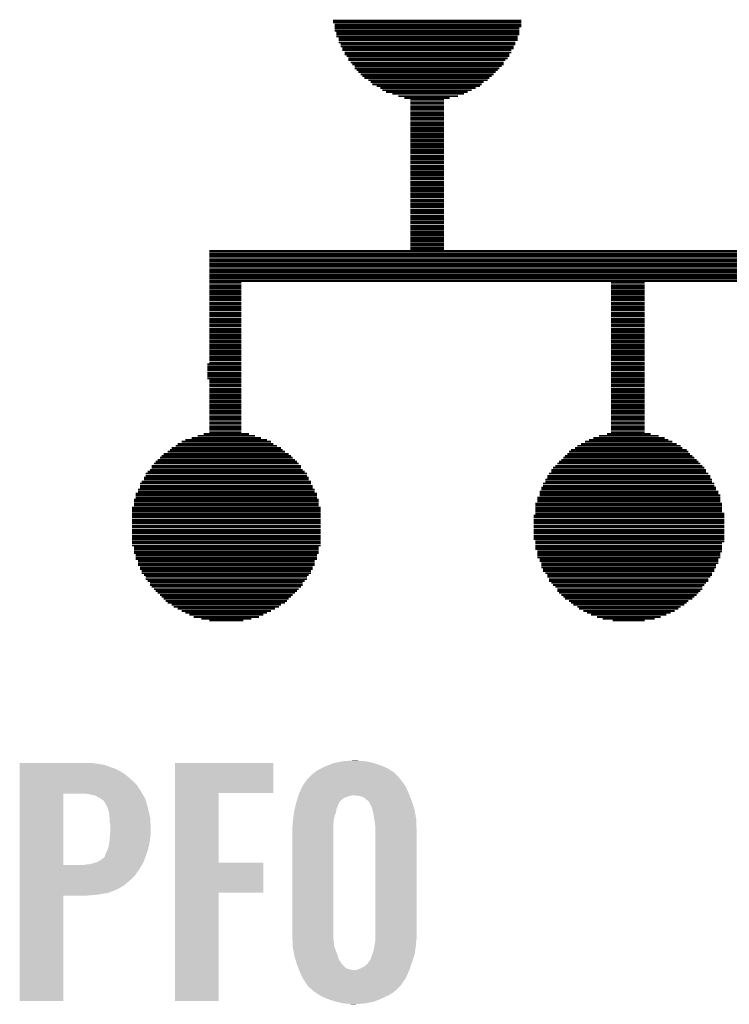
# Model space of a CAD drawing. Extents: x -4 to 126, y -8 to 66.
# Tile 42 of 256: x 10 to 14, y 29 to 35. Entities that reach past the tile are written whole.
import ezdxf

# ---------------------------------------------------------------- set-up
doc = ezdxf.new("R2010")
doc.units = 0
doc.layers.add('CLICKER_2_FOR_TMPM4L4A_V104_GTO', color=11, linetype='CONTINUOUS')

msp = doc.modelspace()

# ---------------------------------------------------------------- linework, layer by layer
at = {"layer": 'CLICKER_2_FOR_TMPM4L4A_V104_GTO', "const_width": 0.01016}
for points in [[(11.75766, 34.7345), (12.80922, 34.7345)], [(11.75766, 34.72434), (12.80922, 34.72434)], [(11.76782, 34.71164), (12.80922, 34.71164)], [(11.76782, 34.70148), (12.80922, 34.70148)], [(11.76782, 34.69132), (12.79906, 34.69132)], [(11.76782, 34.67862), (12.79906, 34.67862)], [(11.77798, 34.66846), (12.79906, 34.66846)], [(11.77798, 34.6583), (12.79906, 34.6583)], [(11.77798, 34.6456), (12.7889, 34.6456)], [(11.79068, 34.63544), (12.7889, 34.63544)], [(11.79068, 34.62528), (12.7889, 34.62528)], [(11.79068, 34.61258), (12.7762, 34.61258)], [(11.80084, 34.60242), (12.7762, 34.60242)], [(11.80084, 34.58972), (12.76604, 34.58972)], [(11.811, 34.57956), (12.76604, 34.57956)], [(11.811, 34.5694), (12.75334, 34.5694)], [(11.8237, 34.5567), (12.75334, 34.5567)], [(11.8237, 34.54654), (12.74318, 34.54654)], [(11.83386, 34.53638), (12.74318, 34.53638)], [(11.84402, 34.52368), (12.73302, 34.52368)], [(11.84402, 34.51352), (12.72032, 34.51352)], [(11.85672, 34.50082), (12.71016, 34.50082)], [(11.86688, 34.49066), (12.71016, 34.49066)], [(11.87958, 34.4805), (12.7, 34.4805)], [(11.87958, 34.4678), (12.6873, 34.4678)], [(11.88974, 34.45764), (12.67714, 34.45764)], [(11.8999, 34.44748), (12.66698, 34.44748)], [(11.9126, 34.43478), (12.65428, 34.43478)], [(11.92276, 34.42462), (12.64412, 34.42462)], [(11.93292, 34.41446), (12.63142, 34.41446)], [(11.95578, 34.40176), (12.62126, 34.40176)], [(11.96848, 34.3916), (12.5984, 34.3916)], [(11.97864, 34.3789), (12.58824, 34.3789)], [(12.0015, 34.36874), (12.57808, 34.36874)], [(12.02182, 34.35858), (12.55522, 34.35858)], [(12.03452, 34.34588), (12.53236, 34.34588)], [(12.05484, 34.33572), (12.5095, 34.33572)], [(12.0904, 34.32556), (12.48918, 34.32556)], [(12.12342, 34.31286), (12.45616, 34.31286)], [(12.15644, 34.3027), (12.41044, 34.3027)], [(12.18946, 34.29254), (12.37742, 34.29254)], [(12.18946, 34.27984), (12.37742, 34.27984)], [(12.18946, 34.26968), (12.37742, 34.26968)], [(12.18946, 34.25698), (12.37742, 34.25698)], [(12.18946, 34.24682), (12.37742, 34.24682)], [(12.18946, 34.23666), (12.37742, 34.23666)], [(12.18946, 34.22396), (12.37742, 34.22396)], [(12.18946, 34.2138), (12.37742, 34.2138)], [(12.18946, 34.20364), (12.37742, 34.20364)], [(12.18946, 34.19094), (12.37742, 34.19094)], [(12.18946, 34.18078), (12.37742, 34.18078)], [(12.18946, 34.16808), (12.37742, 34.16808)], [(12.18946, 34.15792), (12.37742, 34.15792)], [(12.18946, 34.14776), (12.37742, 34.14776)], [(12.18946, 34.13506), (12.37742, 34.13506)], [(12.18946, 34.1249), (12.37742, 34.1249)], [(12.18946, 34.11474), (12.37742, 34.11474)], [(12.18946, 34.10204), (12.37742, 34.10204)], [(12.18946, 34.09188), (12.37742, 34.09188)], [(12.18946, 34.08172), (12.37742, 34.08172)], [(12.18946, 34.06902), (12.37742, 34.06902)], [(12.18946, 34.05886), (12.37742, 34.05886)], [(12.18946, 34.04616), (12.37742, 34.04616)], [(12.18946, 34.036), (12.37742, 34.036)], [(12.18946, 34.02584), (12.37742, 34.02584)], [(12.18946, 34.01314), (12.37742, 34.01314)], [(12.18946, 34.00298), (12.37742, 34.00298)], [(12.18946, 33.99282), (12.37742, 33.99282)], [(12.18946, 33.98012), (12.37742, 33.98012)], [(12.18946, 33.96996), (12.37742, 33.96996)], [(12.18946, 33.9598), (12.37742, 33.9598)], [(12.18946, 33.9471), (12.37742, 33.9471)], [(12.18946, 33.93694), (12.37742, 33.93694)], [(12.18946, 33.92424), (12.37742, 33.92424)], [(12.18946, 33.91408), (12.37742, 33.91408)], [(12.18946, 33.90392), (12.37742, 33.90392)], [(12.18946, 33.89122), (12.37742, 33.89122)], [(12.18946, 33.88106), (12.37742, 33.88106)], [(12.18946, 33.8709), (12.37742, 33.8709)], [(12.18946, 33.8582), (12.37742, 33.8582)], [(12.18946, 33.84804), (12.37742, 33.84804)], [(12.18946, 33.83534), (12.37742, 33.83534)], [(12.18946, 33.82518), (12.37742, 33.82518)], [(12.18946, 33.81502), (12.37742, 33.81502)], [(12.18946, 33.80232), (12.37742, 33.80232)], [(12.18946, 33.79216), (12.37742, 33.79216)], [(12.18946, 33.782), (12.37742, 33.782)], [(12.18946, 33.7693), (12.37742, 33.7693)], [(12.18946, 33.75914), (12.37742, 33.75914)], [(12.18946, 33.74898), (12.37742, 33.74898)], [(12.18946, 33.73628), (12.37742, 33.73628)], [(12.18946, 33.72612), (12.37742, 33.72612)], [(12.18946, 33.71342), (12.37742, 33.71342)], [(12.18946, 33.70326), (12.37742, 33.70326)], [(12.18946, 33.6931), (12.37742, 33.6931)], [(12.18946, 33.6804), (12.37742, 33.6804)], [(12.18946, 33.67024), (12.37742, 33.67024)], [(12.18946, 33.66008), (12.37742, 33.66008)], [(12.18946, 33.64738), (12.37742, 33.64738)], [(12.18946, 33.63722), (12.37742, 33.63722)], [(12.18946, 33.62706), (12.37742, 33.62706)], [(12.18946, 33.61436), (12.37742, 33.61436)], [(12.18946, 33.6042), (12.37742, 33.6042)], [(12.18946, 33.5915), (12.37742, 33.5915)], [(12.18946, 33.58134), (12.37742, 33.58134)], [(12.18946, 33.57118), (12.37742, 33.57118)], [(12.18946, 33.55848), (12.37742, 33.55848)], [(12.18946, 33.54832), (12.37742, 33.54832)], [(12.18946, 33.53816), (12.37742, 33.53816)], [(12.18946, 33.52546), (12.37742, 33.52546)], [(12.18946, 33.5153), (12.37742, 33.5153)], [(12.18946, 33.50514), (12.37742, 33.50514)], [(12.18946, 33.49244), (12.37742, 33.49244)], [(12.18946, 33.48228), (12.37742, 33.48228)], [(12.18946, 33.46958), (12.37742, 33.46958)], [(12.18946, 33.45942), (12.37742, 33.45942)], [(11.06932, 33.44926), (15.73784, 33.44926)], [(11.06932, 33.43656), (15.73784, 33.43656)], [(11.06932, 33.4264), (15.73784, 33.4264)], [(11.06932, 33.41624), (15.73784, 33.41624)], [(11.06932, 33.40354), (15.73784, 33.40354)], [(11.06932, 33.39338), (15.73784, 33.39338)], [(11.06932, 33.38068), (15.73784, 33.38068)], [(11.06932, 33.37052), (15.73784, 33.37052)], [(11.06932, 33.36036), (15.73784, 33.36036)], [(11.06932, 33.34766), (15.73784, 33.34766)], [(11.06932, 33.3375), (15.73784, 33.3375)], [(11.06932, 33.32734), (15.73784, 33.32734)], [(11.06932, 33.31464), (15.73784, 33.31464)], [(11.06932, 33.30448), (15.73784, 33.30448)], [(11.06932, 33.29432), (15.73784, 33.29432)], [(11.06932, 33.28162), (15.73784, 33.28162)], [(11.06932, 33.27146), (11.24712, 33.27146)], [(11.06932, 33.25876), (11.24712, 33.25876)], [(11.06932, 33.2486), (11.24712, 33.2486)], [(11.06932, 33.23844), (11.24712, 33.23844)], [(13.3096, 33.27146), (13.49756, 33.27146)], [(13.3096, 33.25876), (13.49756, 33.25876)], [(13.3096, 33.2486), (13.49756, 33.2486)], [(13.3096, 33.23844), (13.49756, 33.23844)], [(11.06932, 33.22574), (11.24712, 33.22574)], [(11.06932, 33.21558), (11.24712, 33.21558)], [(11.06932, 33.20542), (11.24712, 33.20542)], [(11.06932, 33.19272), (11.24712, 33.19272)], [(11.06932, 33.18256), (11.24712, 33.18256)], [(13.3096, 33.22574), (13.49756, 33.22574)], [(13.3096, 33.21558), (13.49756, 33.21558)], [(13.3096, 33.20542), (13.49756, 33.20542)], [(13.3096, 33.19272), (13.49756, 33.19272)], [(13.3096, 33.18256), (13.49756, 33.18256)], [(11.06932, 33.1724), (11.24712, 33.1724)], [(11.06932, 33.1597), (11.24712, 33.1597)], [(11.06932, 33.14954), (11.24712, 33.14954)], [(11.06932, 33.13684), (11.24712, 33.13684)], [(11.06932, 33.12668), (11.24712, 33.12668)], [(13.3096, 33.1724), (13.49756, 33.1724)], [(13.3096, 33.1597), (13.49756, 33.1597)], [(13.3096, 33.14954), (13.49756, 33.14954)], [(13.3096, 33.13684), (13.49756, 33.13684)], [(13.3096, 33.12668), (13.49756, 33.12668)], [(11.06932, 33.11652), (11.24712, 33.11652)], [(11.06932, 33.10382), (11.24712, 33.10382)], [(11.06932, 33.09366), (11.24712, 33.09366)], [(11.06932, 33.0835), (11.24712, 33.0835)], [(11.06932, 33.0708), (11.24712, 33.0708)], [(13.3096, 33.11652), (13.49756, 33.11652)], [(13.3096, 33.10382), (13.49756, 33.10382)], [(13.3096, 33.09366), (13.49756, 33.09366)], [(13.3096, 33.0835), (13.49756, 33.0835)], [(13.3096, 33.0708), (13.49756, 33.0708)], [(11.06932, 33.06064), (11.24712, 33.06064)], [(11.06932, 33.05048), (11.24712, 33.05048)], [(11.06932, 33.03778), (11.24712, 33.03778)], [(11.06932, 33.02762), (11.24712, 33.02762)], [(11.06932, 33.01492), (11.24712, 33.01492)], [(13.3096, 33.06064), (13.49756, 33.06064)], [(13.3096, 33.05048), (13.49756, 33.05048)], [(13.3096, 33.03778), (13.49756, 33.03778)], [(13.3096, 33.02762), (13.49756, 33.02762)], [(13.3096, 33.01492), (13.49756, 33.01492)], [(11.06932, 33.00476), (11.24712, 33.00476)], [(11.06932, 32.9946), (11.24712, 32.9946)], [(11.06932, 32.9819), (11.24712, 32.9819)], [(11.06932, 32.97174), (11.24712, 32.97174)], [(11.06932, 32.96158), (11.24712, 32.96158)], [(13.3096, 33.00476), (13.49756, 33.00476)], [(13.3096, 32.9946), (13.49756, 32.9946)], [(13.3096, 32.9819), (13.49756, 32.9819)], [(13.3096, 32.97174), (13.49756, 32.97174)], [(13.3096, 32.96158), (13.49756, 32.96158)], [(11.06932, 32.94888), (11.24712, 32.94888)], [(11.06932, 32.93872), (11.24712, 32.93872)], [(11.06932, 32.92602), (11.24712, 32.92602)], [(11.06932, 32.91586), (11.24712, 32.91586)], [(11.06932, 32.9057), (11.24712, 32.9057)], [(13.3096, 32.94888), (13.49756, 32.94888)], [(13.3096, 32.93872), (13.49756, 32.93872)], [(13.3096, 32.92602), (13.49756, 32.92602)], [(13.3096, 32.91586), (13.49756, 32.91586)], [(13.3096, 32.9057), (13.49756, 32.9057)], [(11.06932, 32.893), (11.24712, 32.893)], [(11.06932, 32.88284), (11.24712, 32.88284)], [(11.06932, 32.87268), (11.24712, 32.87268)], [(11.06932, 32.85998), (11.24712, 32.85998)], [(11.06932, 32.84982), (11.24712, 32.84982)], [(13.3096, 32.893), (13.49756, 32.893)], [(13.3096, 32.88284), (13.49756, 32.88284)], [(13.3096, 32.87268), (13.49756, 32.87268)], [(13.3096, 32.85998), (13.49756, 32.85998)], [(13.3096, 32.84982), (13.49756, 32.84982)], [(11.05662, 32.8168), (11.24712, 32.8168)], [(11.05662, 32.8041), (11.24712, 32.8041)], [(11.06932, 32.83966), (11.24712, 32.83966)], [(11.06932, 32.82696), (11.24712, 32.82696)], [(13.3096, 32.83966), (13.49756, 32.83966)], [(13.3096, 32.82696), (13.49756, 32.82696)], [(13.3096, 32.8168), (13.49756, 32.8168)], [(13.3096, 32.8041), (13.49756, 32.8041)], [(11.05662, 32.79394), (11.24712, 32.79394)], [(11.05662, 32.78378), (11.24712, 32.78378)], [(11.05662, 32.77108), (11.24712, 32.77108)], [(11.05662, 32.76092), (11.24712, 32.76092)], [(11.05662, 32.75076), (11.24712, 32.75076)], [(13.3096, 32.79394), (13.49756, 32.79394)], [(13.3096, 32.78378), (13.49756, 32.78378)], [(13.3096, 32.77108), (13.49756, 32.77108)], [(13.3096, 32.76092), (13.49756, 32.76092)], [(13.3096, 32.75076), (13.49756, 32.75076)], [(11.05662, 32.73806), (11.24712, 32.73806)], [(11.06932, 32.7279), (11.24712, 32.7279)], [(11.06932, 32.71774), (11.24712, 32.71774)], [(11.06932, 32.70504), (11.24712, 32.70504)], [(11.06932, 32.69488), (11.24712, 32.69488)], [(13.3096, 32.73806), (13.49756, 32.73806)], [(13.3096, 32.7279), (13.49756, 32.7279)], [(13.3096, 32.71774), (13.49756, 32.71774)], [(13.3096, 32.70504), (13.49756, 32.70504)], [(13.3096, 32.69488), (13.49756, 32.69488)], [(11.06932, 32.68218), (11.24712, 32.68218)], [(11.06932, 32.67202), (11.24712, 32.67202)], [(11.06932, 32.66186), (11.24712, 32.66186)], [(11.06932, 32.64916), (11.24712, 32.64916)], [(11.06932, 32.639), (11.24712, 32.639)], [(13.3096, 32.68218), (13.49756, 32.68218)], [(13.3096, 32.67202), (13.49756, 32.67202)], [(13.3096, 32.66186), (13.49756, 32.66186)], [(13.3096, 32.64916), (13.49756, 32.64916)], [(13.3096, 32.639), (13.49756, 32.639)], [(11.06932, 32.62884), (11.24712, 32.62884)], [(11.06932, 32.61614), (11.24712, 32.61614)], [(11.06932, 32.60598), (11.24712, 32.60598)], [(11.06932, 32.59328), (11.24712, 32.59328)], [(11.06932, 32.58312), (11.24712, 32.58312)], [(13.3096, 32.62884), (13.49756, 32.62884)], [(13.3096, 32.61614), (13.49756, 32.61614)], [(13.3096, 32.60598), (13.49756, 32.60598)], [(13.3096, 32.59328), (13.49756, 32.59328)], [(13.3096, 32.58312), (13.49756, 32.58312)], [(11.06932, 32.57296), (11.24712, 32.57296)], [(11.06932, 32.56026), (11.24712, 32.56026)], [(11.06932, 32.5501), (11.24712, 32.5501)], [(11.06932, 32.53994), (11.24712, 32.53994)], [(11.06932, 32.52724), (11.24712, 32.52724)], [(13.3096, 32.57296), (13.49756, 32.57296)], [(13.3096, 32.56026), (13.49756, 32.56026)], [(13.3096, 32.5501), (13.49756, 32.5501)], [(13.3096, 32.53994), (13.49756, 32.53994)], [(13.3096, 32.52724), (13.49756, 32.52724)], [(11.06932, 32.51708), (11.24712, 32.51708)], [(11.06932, 32.50692), (11.24712, 32.50692)], [(11.06932, 32.49422), (11.24712, 32.49422)], [(11.06932, 32.48406), (11.24712, 32.48406)], [(11.06932, 32.47136), (11.24712, 32.47136)], [(13.3096, 32.51708), (13.49756, 32.51708)], [(13.3096, 32.50692), (13.49756, 32.50692)], [(13.3096, 32.49422), (13.49756, 32.49422)], [(13.3096, 32.48406), (13.49756, 32.48406)], [(13.3096, 32.47136), (13.49756, 32.47136)], [(11.00328, 32.41802), (11.32332, 32.41802)], [(11.0363, 32.42818), (11.2903, 32.42818)], [(11.06932, 32.4612), (11.24712, 32.4612)], [(11.06932, 32.45104), (11.24712, 32.45104)], [(11.06932, 32.43834), (11.24712, 32.43834)], [(13.24356, 32.41802), (13.5763, 32.41802)], [(13.28674, 32.42818), (13.53058, 32.42818)], [(13.3096, 32.4612), (13.49756, 32.4612)], [(13.3096, 32.45104), (13.49756, 32.45104)], [(13.3096, 32.43834), (13.49756, 32.43834)], [(10.88136, 32.36214), (11.44524, 32.36214)], [(10.89152, 32.3723), (11.42492, 32.3723)], [(10.91438, 32.385), (11.41222, 32.385)], [(10.9347, 32.39516), (11.38936, 32.39516)], [(10.97026, 32.40532), (11.35634, 32.40532)], [(13.12164, 32.36214), (13.69822, 32.36214)], [(13.14196, 32.3723), (13.67536, 32.3723)], [(13.16482, 32.385), (13.6525, 32.385)], [(13.18768, 32.39516), (13.62964, 32.39516)], [(13.21054, 32.40532), (13.60932, 32.40532)], [(10.80262, 32.30626), (11.52398, 32.30626)], [(10.81278, 32.31642), (11.51128, 32.31642)], [(10.83564, 32.32912), (11.49096, 32.32912)], [(10.84834, 32.33928), (11.47826, 32.33928)], [(10.8585, 32.34944), (11.4681, 32.34944)], [(13.05306, 32.30626), (13.76426, 32.30626)], [(13.06576, 32.31642), (13.75156, 32.31642)], [(13.07592, 32.32912), (13.7414, 32.32912)], [(13.08608, 32.33928), (13.73124, 32.33928)], [(13.10894, 32.34944), (13.70838, 32.34944)], [(10.74674, 32.25038), (11.57986, 32.25038)], [(10.75944, 32.26308), (11.56716, 32.26308)], [(10.7696, 32.27324), (11.557, 32.27324)], [(10.77976, 32.2834), (11.54684, 32.2834)], [(10.79246, 32.2961), (11.53414, 32.2961)], [(12.99972, 32.25038), (13.82014, 32.25038)], [(13.00988, 32.26308), (13.80744, 32.26308)], [(13.02004, 32.27324), (13.79728, 32.27324)], [(13.03274, 32.2834), (13.78712, 32.2834)], [(13.0429, 32.2961), (13.77442, 32.2961)], [(10.71372, 32.2072), (11.61288, 32.2072)], [(10.71372, 32.1945), (11.61288, 32.1945)], [(10.72388, 32.21736), (11.60018, 32.21736)], [(10.73658, 32.22752), (11.59002, 32.22752)], [(10.74674, 32.24022), (11.57986, 32.24022)], [(12.954, 32.1945), (13.86332, 32.1945)], [(12.96416, 32.2072), (13.85316, 32.2072)], [(12.97686, 32.22752), (13.84046, 32.22752)], [(12.97686, 32.21736), (13.84046, 32.21736)], [(12.98702, 32.24022), (13.8303, 32.24022)], [(10.6807, 32.15132), (11.63574, 32.15132)], [(10.6807, 32.13862), (11.6459, 32.13862)], [(10.69086, 32.16148), (11.63574, 32.16148)], [(10.70356, 32.18434), (11.62304, 32.18434)], [(10.70356, 32.17418), (11.62304, 32.17418)], [(12.93114, 32.15132), (13.88618, 32.15132)], [(12.93114, 32.13862), (13.88618, 32.13862)], [(12.94384, 32.17418), (13.87348, 32.17418)], [(12.94384, 32.16148), (13.87348, 32.16148)], [(12.954, 32.18434), (13.86332, 32.18434)], [(10.65784, 32.09544), (11.66876, 32.09544)], [(10.65784, 32.08528), (11.66876, 32.08528)], [(10.67054, 32.1183), (11.65606, 32.1183)], [(10.67054, 32.1056), (11.65606, 32.1056)], [(10.6807, 32.12846), (11.6459, 32.12846)], [(12.91082, 32.1056), (13.90904, 32.1056)], [(12.91082, 32.09544), (13.90904, 32.09544)], [(12.91082, 32.08528), (13.9192, 32.08528)], [(12.92098, 32.12846), (13.89634, 32.12846)], [(12.92098, 32.1183), (13.89634, 32.1183)], [(10.64768, 32.06242), (11.67892, 32.06242)], [(10.64768, 32.05226), (11.67892, 32.05226)], [(10.64768, 32.03956), (11.67892, 32.03956)], [(10.64768, 32.0294), (11.67892, 32.0294)], [(10.65784, 32.07258), (11.66876, 32.07258)], [(12.88796, 32.03956), (13.92936, 32.03956)], [(12.88796, 32.0294), (13.92936, 32.0294)], [(12.89812, 32.07258), (13.9192, 32.07258)], [(12.89812, 32.06242), (13.9192, 32.06242)], [(12.89812, 32.05226), (13.9192, 32.05226)], [(10.63752, 32.0167), (11.68908, 32.0167)], [(10.63752, 32.00654), (11.68908, 32.00654)], [(10.63752, 31.99638), (11.68908, 31.99638)], [(10.63752, 31.98368), (11.68908, 31.98368)], [(10.63752, 31.97352), (11.68908, 31.97352)], [(12.8778, 31.97352), (13.94206, 31.97352)], [(12.88796, 32.0167), (13.92936, 32.0167)], [(12.88796, 32.00654), (13.92936, 32.00654)], [(12.88796, 31.99638), (13.92936, 31.99638)], [(12.88796, 31.98368), (13.94206, 31.98368)], [(10.63752, 31.96336), (11.68908, 31.96336)], [(10.63752, 31.95066), (11.68908, 31.95066)], [(10.63752, 31.9405), (11.68908, 31.9405)], [(10.63752, 31.93034), (11.68908, 31.93034)], [(10.63752, 31.91764), (11.68908, 31.91764)], [(12.8778, 31.96336), (13.94206, 31.96336)], [(12.8778, 31.95066), (13.94206, 31.95066)], [(12.8778, 31.9405), (13.94206, 31.9405)], [(12.8778, 31.93034), (13.94206, 31.93034)], [(12.8778, 31.91764), (13.94206, 31.91764)], [(10.63752, 31.90748), (11.68908, 31.90748)], [(10.63752, 31.89478), (11.68908, 31.89478)], [(10.63752, 31.88462), (11.68908, 31.88462)], [(10.63752, 31.87446), (11.68908, 31.87446)], [(10.63752, 31.86176), (11.68908, 31.86176)], [(12.8778, 31.90748), (13.94206, 31.90748)], [(12.8778, 31.89478), (13.94206, 31.89478)], [(12.8778, 31.88462), (13.94206, 31.88462)], [(12.8778, 31.87446), (13.94206, 31.87446)], [(12.8778, 31.86176), (13.94206, 31.86176)], [(10.63752, 31.8516), (11.68908, 31.8516)], [(10.63752, 31.84144), (11.68908, 31.84144)], [(10.63752, 31.82874), (11.68908, 31.82874)], [(10.63752, 31.81858), (11.68908, 31.81858)], [(10.63752, 31.80588), (11.68908, 31.80588)], [(12.8778, 31.8516), (13.94206, 31.8516)], [(12.8778, 31.84144), (13.94206, 31.84144)], [(12.88796, 31.82874), (13.94206, 31.82874)], [(12.88796, 31.81858), (13.92936, 31.81858)], [(12.88796, 31.80588), (13.92936, 31.80588)], [(10.64768, 31.79572), (11.67892, 31.79572)], [(10.64768, 31.78556), (11.67892, 31.78556)], [(10.64768, 31.77286), (11.67892, 31.77286)], [(10.64768, 31.7627), (11.67892, 31.7627)], [(10.65784, 31.75254), (11.66876, 31.75254)], [(12.88796, 31.79572), (13.92936, 31.79572)], [(12.88796, 31.78556), (13.92936, 31.78556)], [(12.89812, 31.77286), (13.92936, 31.77286)], [(12.89812, 31.7627), (13.9192, 31.7627)], [(12.89812, 31.75254), (13.9192, 31.75254)], [(10.65784, 31.73984), (11.66876, 31.73984)], [(10.65784, 31.72968), (11.66876, 31.72968)], [(10.67054, 31.71952), (11.65606, 31.71952)], [(10.67054, 31.70682), (11.65606, 31.70682)], [(10.67054, 31.69666), (11.65606, 31.69666)], [(12.89812, 31.73984), (13.9192, 31.73984)], [(12.91082, 31.72968), (13.90904, 31.72968)], [(12.91082, 31.71952), (13.90904, 31.71952)], [(12.92098, 31.70682), (13.90904, 31.70682)], [(12.92098, 31.69666), (13.89634, 31.69666)], [(10.6807, 31.68396), (11.6459, 31.68396)], [(10.6807, 31.6738), (11.6459, 31.6738)], [(10.69086, 31.66364), (11.63574, 31.66364)], [(10.69086, 31.65094), (11.63574, 31.65094)], [(10.70356, 31.64078), (11.62304, 31.64078)], [(12.92098, 31.68396), (13.89634, 31.68396)], [(12.93114, 31.6738), (13.88618, 31.6738)], [(12.93114, 31.66364), (13.88618, 31.66364)], [(12.94384, 31.65094), (13.87348, 31.65094)], [(12.954, 31.64078), (13.87348, 31.64078)], [(10.71372, 31.63062), (11.61288, 31.63062)], [(10.71372, 31.61792), (11.61288, 31.61792)], [(10.72388, 31.60776), (11.60018, 31.60776)], [(10.73658, 31.5976), (11.59002, 31.5976)], [(12.954, 31.63062), (13.86332, 31.63062)], [(12.96416, 31.61792), (13.85316, 31.61792)], [(12.96416, 31.60776), (13.85316, 31.60776)], [(12.97686, 31.5976), (13.84046, 31.5976)], [(10.73658, 31.5849), (11.59002, 31.5849)], [(10.74674, 31.57474), (11.57986, 31.57474)], [(10.75944, 31.56204), (11.56716, 31.56204)], [(10.7696, 31.55188), (11.557, 31.55188)], [(10.77976, 31.54172), (11.54684, 31.54172)], [(12.98702, 31.5849), (13.8303, 31.5849)], [(12.99972, 31.57474), (13.82014, 31.57474)], [(13.00988, 31.56204), (13.82014, 31.56204)], [(13.00988, 31.55188), (13.80744, 31.55188)], [(13.02004, 31.54172), (13.79728, 31.54172)], [(10.79246, 31.52902), (11.53414, 31.52902)], [(10.80262, 31.51886), (11.52398, 31.51886)], [(10.81278, 31.5087), (11.51128, 31.5087)], [(10.82548, 31.496), (11.50112, 31.496)], [(10.83564, 31.48584), (11.49096, 31.48584)], [(10.8585, 31.47568), (11.4681, 31.47568)], [(13.03274, 31.52902), (13.78712, 31.52902)], [(13.0429, 31.51886), (13.77442, 31.51886)], [(13.05306, 31.5087), (13.76426, 31.5087)], [(13.07592, 31.496), (13.7414, 31.496)], [(13.08608, 31.48584), (13.73124, 31.48584)], [(13.09878, 31.47568), (13.71854, 31.47568)], [(10.86866, 31.46298), (11.45794, 31.46298)], [(10.89152, 31.45282), (11.43508, 31.45282)], [(10.91438, 31.44012), (11.41222, 31.44012)], [(10.9347, 31.42996), (11.38936, 31.42996)], [(13.12164, 31.46298), (13.69822, 31.46298)], [(13.1318, 31.45282), (13.68552, 31.45282)], [(13.15466, 31.44012), (13.6652, 31.44012)], [(13.17498, 31.42996), (13.64234, 31.42996)], [(10.95756, 31.4198), (11.36904, 31.4198)], [(10.98042, 31.4071), (11.34618, 31.4071)], [(11.0236, 31.39694), (11.303, 31.39694)], [(11.06932, 31.38678), (11.25728, 31.38678)], [(13.19784, 31.4198), (13.61948, 31.4198)], [(13.23086, 31.4071), (13.58646, 31.4071)], [(13.26388, 31.39694), (13.55344, 31.39694)], [(13.31976, 31.38678), (13.49756, 31.38678)]]:
    msp.add_lwpolyline(points, dxfattribs=at)
at = {"layer": 'CLICKER_2_FOR_TMPM4L4A_V104_GTO'}
for points in [[(11.776076, 30.5943), (11.81608, 30.60192), (11.976102, 30.5943), (11.938002, 30.60192)], [(11.81608, 30.60192), (11.846558, 30.60446), (11.938002, 30.60192), (11.90498, 30.60446)], [(11.846558, 30.60446), (11.877038, 30.607), (11.90498, 30.60446), (11.892282, 30.607)], [(10.01016, 30.58922), (10.010162, 30.59176), (10.431778, 30.58922), (10.416542, 30.59176)], [(10.01016, 30.58668), (10.01016, 30.58922), (10.45464, 30.58668), (10.431778, 30.58922)], [(10.01016, 30.581598), (10.01016, 30.58668), (10.48258, 30.581598), (10.45464, 30.58668)], [(10.01016, 30.57144), (10.01016, 30.581598), (10.51052, 30.57144), (10.48258, 30.581598)], [(10.01016, 30.56128), (10.01016, 30.57144), (10.541, 30.56128), (10.51052, 30.57144)], [(10.01016, 30.546038), (10.01016, 30.56128), (10.571482, 30.546038), (10.541, 30.56128)], [(10.876298, 30.42412), (10.8763, 30.591738), (11.424898, 30.42412), (11.42492, 30.591738)], [(10.8763, 30.591738), (10.876302, 30.59176), (11.42492, 30.591738), (10.876302, 30.59176)], [(11.653522, 30.53842), (11.681462, 30.5562), (12.10056, 30.53842), (12.07211, 30.5562)], [(11.681462, 30.5562), (11.696696, 30.563818), (12.07211, 30.5562), (12.05992, 30.563818)], [(11.696696, 30.563818), (11.71702, 30.57398), (12.05992, 30.563818), (12.035248, 30.57398)], [(11.71702, 30.57398), (11.73662, 30.581602), (12.035248, 30.57398), (12.01674, 30.581602)], [(11.73662, 30.581602), (11.762742, 30.59176), (12.01674, 30.581602), (11.984232, 30.59176)], [(11.762742, 30.59176), (11.776076, 30.5943), (11.984232, 30.59176), (11.976102, 30.5943)], [(10.010158, 30.46984), (10.01016, 30.497782), (10.66292, 30.46984), (10.634978, 30.497782)], [(10.01016, 30.52572), (10.01016, 30.546038), (10.60196, 30.52572), (10.571482, 30.546038)], [(10.01016, 30.497782), (10.01016, 30.52572), (10.634978, 30.497782), (10.60196, 30.52572)], [(11.60145, 30.48254), (11.61018, 30.49524), (12.14882, 30.48254), (12.13866, 30.49524)], [(11.61018, 30.49524), (11.61367, 30.500316), (12.13866, 30.49524), (12.136122, 30.500316)], [(11.61367, 30.500316), (11.615422, 30.502862), (12.136122, 30.500316), (12.133746, 30.502862)], [(11.615422, 30.502862), (11.6332, 30.52064), (12.133746, 30.502862), (12.117154, 30.52064)], [(11.6332, 30.52064), (11.653518, 30.538418), (12.117154, 30.52064), (12.100562, 30.538418)], [(11.653518, 30.538418), (11.653522, 30.53842), (12.100562, 30.538418), (12.10056, 30.53842)], [(10.010158, 30.431742), (10.010158, 30.46984), (10.688318, 30.431742), (10.66292, 30.46984)], [(11.571674, 30.42666), (11.586352, 30.45968), (12.1793, 30.42666), (12.16406, 30.45968)], [(11.586352, 30.45968), (11.587482, 30.462222), (12.16406, 30.45968), (12.162366, 30.462222)], [(11.587482, 30.462222), (11.60145, 30.48254), (12.162366, 30.462222), (12.14882, 30.48254)], [(10.010152, 30.022822), (10.010158, 30.42158), (10.25398, 30.022822), (10.254002, 30.42158)], [(10.010158, 30.42158), (10.010158, 30.431742), (10.694036, 30.42158), (10.688318, 30.431742)], [(10.39368, 30.41904), (10.373358, 30.42158), (10.695464, 30.41904), (10.694036, 30.42158)], [(10.414, 30.41396), (10.39368, 30.41904), (10.698322, 30.41396), (10.695464, 30.41904)], [(10.429242, 30.411418), (10.414, 30.41396), (10.699752, 30.411418), (10.698322, 30.41396)], [(10.439402, 30.406338), (10.429242, 30.411418), (10.70261, 30.406338), (10.699752, 30.411418)], [(10.447022, 30.40126), (10.439402, 30.406338), (10.705466, 30.40126), (10.70261, 30.406338)], [(10.452104, 30.39872), (10.447022, 30.40126), (10.706896, 30.39872), (10.705466, 30.40126)], [(10.454646, 30.398716), (10.452104, 30.39872), (10.706898, 30.398716), (10.706896, 30.39872)], [(10.465528, 30.391098), (10.454646, 30.398716), (10.711182, 30.391098), (10.706898, 30.398716)], [(10.480042, 30.380936), (10.465528, 30.391098), (10.714086, 30.380936), (10.711182, 30.391098)], [(10.876292, 30.0355), (10.876298, 30.424098), (11.120142, 30.0355), (11.12012, 30.424098)], [(10.876298, 30.424098), (10.876298, 30.42412), (11.12012, 30.424098), (11.424898, 30.42412)], [(11.554968, 30.37586), (11.558778, 30.38856), (11.795762, 30.37586), (11.80846, 30.38856)], [(11.558778, 30.38856), (11.561824, 30.39872), (11.80846, 30.38856), (11.8237, 30.39872)], [(11.561824, 30.39872), (11.564872, 30.40888), (11.8237, 30.39872), (11.854182, 30.40888)], [(11.564872, 30.40888), (11.565634, 30.41142), (11.854182, 30.40888), (11.866882, 30.41142)], [(11.565634, 30.41142), (11.56716, 30.416502), (12.185396, 30.41142), (12.183364, 30.416502)], [(11.56716, 30.416502), (11.571674, 30.42666), (12.183364, 30.416502), (12.1793, 30.42666)], [(11.8999, 30.40888), (11.877038, 30.41142), (12.186412, 30.40888), (12.185396, 30.41142)], [(11.922764, 30.403798), (11.8999, 30.40888), (12.188446, 30.403798), (12.186412, 30.40888)], [(11.938, 30.39364), (11.922764, 30.403798), (12.192508, 30.39364), (12.188446, 30.403798)], [(11.94435, 30.38856), (11.938, 30.39364), (12.19454, 30.38856), (12.192508, 30.39364)], [(11.9507, 30.38348), (11.94435, 30.38856), (12.196318, 30.38348), (12.19454, 30.38856)], [(11.96086, 30.373316), (11.9507, 30.38348), (12.199876, 30.373316), (12.196318, 30.38348)], [(10.49274, 30.35808), (10.480042, 30.380936), (10.720616, 30.35808), (10.714086, 30.380936)], [(10.502898, 30.337762), (10.49274, 30.35808), (10.72642, 30.337762), (10.720616, 30.35808)], [(10.5029, 30.337756), (10.502898, 30.337762), (10.726422, 30.337756), (10.72642, 30.337762)], [(10.5029, 30.335216), (10.5029, 30.337756), (10.727, 30.335216), (10.726422, 30.337756)], [(10.50798, 30.317438), (10.5029, 30.335216), (10.73104, 30.317438), (10.727, 30.335216)], [(11.54176, 30.32252), (11.544748, 30.335222), (11.776164, 30.32252), (11.777982, 30.335222)], [(11.544748, 30.335222), (11.547138, 30.345382), (11.777982, 30.335222), (11.78306, 30.345382)], [(11.547138, 30.345382), (11.548932, 30.353004), (11.78306, 30.345382), (11.7856, 30.353004)], [(11.548932, 30.353004), (11.54953, 30.355544), (11.7856, 30.353004), (11.785602, 30.355544)], [(11.54953, 30.355544), (11.55192, 30.365698), (11.785602, 30.355544), (11.790678, 30.365698)], [(11.55192, 30.365698), (11.554968, 30.37586), (11.790678, 30.365698), (11.795762, 30.37586)], [(11.965944, 30.36062), (11.96086, 30.373316), (12.20432, 30.36062), (12.199876, 30.373316)], [(11.97102, 30.355534), (11.965944, 30.36062), (12.2061, 30.355534), (12.20432, 30.36062)], [(11.971022, 30.352996), (11.97102, 30.355534), (12.206988, 30.352996), (12.2061, 30.355534)], [(11.976736, 30.337758), (11.971022, 30.352996), (12.21232, 30.337758), (12.206988, 30.352996)], [(11.97864, 30.332678), (11.976736, 30.337758), (12.213244, 30.332678), (12.21232, 30.337758)], [(11.98372, 30.30982), (11.97864, 30.332678), (12.2174, 30.30982), (12.213244, 30.332678)], [(10.51052, 30.29966), (10.50798, 30.317438), (10.73508, 30.29966), (10.73104, 30.317438)], [(10.511706, 30.281878), (10.51052, 30.29966), (10.73912, 30.281878), (10.73508, 30.29966)], [(10.51306, 30.26156), (10.511706, 30.281878), (10.739874, 30.26156), (10.73912, 30.281878)], [(11.53414, 30.2641), (11.53559, 30.27426), (11.761816, 30.2641), (11.76274, 30.27426)], [(11.53559, 30.27426), (11.53668, 30.28188), (11.76274, 30.27426), (11.764432, 30.28188)], [(11.53668, 30.28188), (11.538584, 30.297122), (11.764432, 30.28188), (11.767822, 30.297122)], [(11.538584, 30.297122), (11.541124, 30.317442), (11.767822, 30.297122), (11.77544, 30.317442)], [(11.541124, 30.317442), (11.54176, 30.32252), (11.77544, 30.317442), (11.776164, 30.32252)], [(11.988378, 30.281878), (11.98372, 30.30982), (12.22248, 30.281878), (12.2174, 30.30982)], [(11.99134, 30.2641), (11.988378, 30.281878), (12.223164, 30.2641), (12.22248, 30.281878)], [(10.5156, 30.243778), (10.51306, 30.26156), (10.740532, 30.243778), (10.739874, 30.26156)], [(10.5156, 30.2133), (10.5156, 30.243778), (10.74166, 30.2133), (10.740532, 30.243778)], [(11.5316, 30.236162), (11.53363, 30.24632), (11.7602, 30.236162), (11.7602, 30.24632)], [(11.5316, 29.62656), (11.5316, 30.236162), (11.7602, 29.62656), (11.7602, 30.236162)], [(11.53363, 30.24632), (11.53414, 30.248862), (11.7602, 30.24632), (11.76043, 30.248862)], [(11.53414, 30.248862), (11.53414, 30.2641), (11.76043, 30.248862), (11.761816, 30.2641)], [(11.99388, 30.246318), (11.99134, 30.2641), (12.223848, 30.246318), (12.223164, 30.2641)], [(11.99388, 30.21584), (11.99388, 30.246318), (12.22502, 30.21584), (12.223848, 30.246318)], [(10.511366, 30.157422), (10.51306, 30.17774), (10.73658, 30.157422), (10.738836, 30.17774)], [(10.51306, 30.17774), (10.51324, 30.18028), (10.738836, 30.17774), (10.73912, 30.18028)], [(10.51324, 30.18028), (10.51451, 30.19806), (10.73912, 30.18028), (10.74166, 30.19806)], [(10.51451, 30.19806), (10.5156, 30.2133), (10.74166, 30.19806), (10.74166, 30.2133)], [(11.99388, 29.608778), (11.99388, 30.21584), (12.22502, 29.608778), (12.22502, 30.21584)], [(10.49782, 30.101542), (10.505438, 30.121858), (10.72388, 30.101542), (10.728958, 30.121858)], [(10.505438, 30.121858), (10.50747, 30.13202), (10.728958, 30.121858), (10.7315, 30.13202)], [(10.50747, 30.13202), (10.51052, 30.147258), (10.7315, 30.13202), (10.734546, 30.147258)], [(10.51052, 30.147258), (10.511366, 30.157422), (10.734546, 30.147258), (10.73658, 30.157422)], [(10.46226, 30.050738), (10.48004, 30.06344), (10.705318, 30.050738), (10.710202, 30.06344)], [(10.48004, 30.06344), (10.482578, 30.06598), (10.710202, 30.06344), (10.71118, 30.06598)], [(10.482578, 30.06598), (10.48512, 30.07106), (10.71118, 30.06598), (10.712994, 30.07106)], [(10.48512, 30.07106), (10.4902, 30.086298), (10.712994, 30.07106), (10.718436, 30.086298)], [(10.4902, 30.086298), (10.49782, 30.10154), (10.718436, 30.086298), (10.723878, 30.10154)], [(10.49782, 30.10154), (10.49782, 30.101542), (10.723878, 30.10154), (10.72388, 30.101542)], [(10.01015, 29.966918), (10.010152, 29.99994), (10.655298, 29.966918), (10.678162, 29.99994)], [(10.010152, 30.0228), (10.010152, 30.022822), (10.363198, 30.0228), (10.25398, 30.022822)], [(10.010152, 29.99994), (10.010152, 30.0228), (10.678162, 29.99994), (10.692228, 30.0228)], [(10.363198, 30.0228), (10.38098, 30.02534), (10.692228, 30.0228), (10.693792, 30.02534)], [(10.38098, 30.02534), (10.401298, 30.02788), (10.693792, 30.02534), (10.695354, 30.02788)], [(10.401298, 30.02788), (10.421604, 30.032958), (10.695354, 30.02788), (10.69848, 30.032958)], [(10.421604, 30.032958), (10.42162, 30.032962), (10.69848, 30.032958), (10.69848, 30.032962)], [(10.42162, 30.032962), (10.444478, 30.04058), (10.69848, 30.032962), (10.70141, 30.04058)], [(10.444478, 30.04058), (10.46226, 30.050738), (10.70141, 30.04058), (10.705318, 30.050738)], [(10.87629, 29.86786), (10.876292, 30.035478), (11.369018, 29.86786), (11.36904, 30.035478)], [(10.876292, 30.035478), (10.876292, 30.0355), (11.36904, 30.035478), (11.120142, 30.0355)], [(10.01015, 29.93898), (10.01015, 29.966918), (10.62736, 29.93898), (10.655298, 29.966918)], [(10.01015, 29.908498), (10.01015, 29.93898), (10.591798, 29.908498), (10.62736, 29.93898)], [(10.01015, 29.88564), (10.01015, 29.908498), (10.55116, 29.88564), (10.591798, 29.908498)], [(10.01014, 29.263362), (10.010148, 29.852598), (10.253958, 29.263362), (10.25398, 29.852598)], [(10.010148, 29.8577), (10.01015, 29.86786), (10.447022, 29.8577), (10.505438, 29.86786)], [(10.010148, 29.85262), (10.010148, 29.8577), (10.386062, 29.85262), (10.447022, 29.8577)], [(10.010148, 29.852598), (10.010148, 29.85262), (10.25398, 29.852598), (10.386062, 29.85262)], [(10.01015, 29.86786), (10.01015, 29.88564), (10.505438, 29.86786), (10.55116, 29.88564)], [(10.87628, 29.263362), (10.87629, 29.867838), (11.120098, 29.263362), (11.12012, 29.867838)], [(10.87629, 29.867838), (10.87629, 29.86786), (11.12012, 29.867838), (11.369018, 29.86786)], [(11.532236, 29.611322), (11.5316, 29.62656), (11.7602, 29.611322), (11.7602, 29.62656)], [(11.532766, 29.598622), (11.532236, 29.611322), (11.76274, 29.598622), (11.7602, 29.611322)], [(11.534036, 29.568142), (11.532766, 29.598622), (11.76528, 29.568142), (11.76274, 29.598622)], [(11.53414, 29.565602), (11.534036, 29.568142), (11.766258, 29.565602), (11.76528, 29.568142)], [(11.539682, 29.53512), (11.53414, 29.565602), (11.77798, 29.53512), (11.766258, 29.565602)], [(11.983718, 29.540198), (11.9888, 29.5656), (12.21655, 29.540198), (12.21994, 29.5656)], [(11.9888, 29.5656), (11.991762, 29.58338), (12.21994, 29.5656), (12.22248, 29.58338)], [(11.991762, 29.58338), (11.99388, 29.596078), (12.22248, 29.58338), (12.22248, 29.596078)], [(11.99388, 29.598618), (11.99388, 29.608778), (12.22248, 29.598618), (12.22502, 29.608778)], [(11.99388, 29.596078), (11.99388, 29.598618), (12.22248, 29.596078), (12.22248, 29.598618)], [(11.5443, 29.50972), (11.539682, 29.53512), (11.786448, 29.50972), (11.77798, 29.53512)], [(11.548312, 29.49702), (11.5443, 29.50972), (11.79068, 29.49702), (11.786448, 29.50972)], [(11.968478, 29.497016), (11.9761, 29.51988), (12.204696, 29.497016), (12.212318, 29.51988)], [(11.9761, 29.51988), (11.978956, 29.527498), (12.212318, 29.51988), (12.214858, 29.527498)], [(11.978956, 29.527498), (11.983718, 29.540198), (12.214858, 29.527498), (12.21655, 29.540198)], [(11.557936, 29.46654), (11.548312, 29.49702), (11.811, 29.46654), (11.79068, 29.49702)], [(11.55954, 29.461458), (11.557936, 29.46654), (11.816082, 29.461458), (11.811, 29.46654)], [(11.562588, 29.453842), (11.55954, 29.461458), (11.823698, 29.453842), (11.816082, 29.461458)], [(11.566652, 29.443682), (11.562588, 29.453842), (11.838936, 29.443682), (11.823698, 29.453842)], [(11.9126, 29.44622), (11.937996, 29.458918), (12.187764, 29.44622), (12.191998, 29.458918)], [(11.937996, 29.458918), (11.94816, 29.46908), (12.191998, 29.458918), (12.195384, 29.46908)], [(11.94816, 29.46908), (11.95832, 29.48178), (12.195384, 29.46908), (12.199618, 29.48178)], [(11.95832, 29.48178), (11.968478, 29.497016), (12.199618, 29.48178), (12.204696, 29.497016)], [(11.568684, 29.4386), (11.566652, 29.443682), (11.856718, 29.4386), (11.838936, 29.443682)], [(11.5697, 29.43606), (11.568684, 29.4386), (11.87704, 29.43606), (11.856718, 29.4386)], [(11.57478, 29.42336), (11.5697, 29.43606), (12.178734, 29.42336), (12.184378, 29.43606)], [(11.59002, 29.39034), (11.57478, 29.42336), (12.164058, 29.39034), (12.178734, 29.42336)], [(11.882118, 29.43606), (11.882128, 29.436062), (12.184378, 29.43606), (12.18438, 29.436062)], [(11.882128, 29.436062), (11.894818, 29.4386), (12.18438, 29.436062), (12.185224, 29.4386)], [(11.894818, 29.4386), (11.9126, 29.44622), (12.185224, 29.4386), (12.187764, 29.44622)], [(11.590022, 29.390338), (11.59002, 29.39034), (12.164058, 29.390338), (12.164058, 29.39034)], [(11.615418, 29.352242), (11.590022, 29.390338), (12.137166, 29.352242), (12.164058, 29.390338)], [(11.617958, 29.347164), (11.615418, 29.352242), (12.133582, 29.347164), (12.137166, 29.352242)], [(11.617966, 29.347158), (11.617958, 29.347164), (12.133578, 29.347158), (12.133582, 29.347164)], [(11.635546, 29.33192), (11.617966, 29.347158), (12.11834, 29.33192), (12.133578, 29.347158)], [(11.656058, 29.31414), (11.635546, 29.33192), (12.098018, 29.31414), (12.11834, 29.33192)], [(11.68451, 29.29636), (11.656058, 29.31414), (12.070078, 29.29636), (12.098018, 29.31414)], [(11.6967, 29.288742), (11.68451, 29.29636), (12.053754, 29.288742), (12.070078, 29.29636)], [(11.721376, 29.27858), (11.6967, 29.288742), (12.03198, 29.27858), (12.053754, 29.288742)], [(10.253958, 29.26334), (10.01014, 29.263362), (10.253958, 29.26334), (10.253958, 29.263362)], [(11.120098, 29.26334), (10.87628, 29.263362), (11.120098, 29.26334), (11.120098, 29.263362)], [(11.739878, 29.27096), (11.721376, 29.27858), (12.013472, 29.27096), (12.03198, 29.27858)], [(11.774424, 29.2608), (11.739878, 29.27096), (11.988798, 29.2608), (12.013472, 29.27096)], [(11.78306, 29.25826), (11.774424, 29.2608), (11.976098, 29.25826), (11.988798, 29.2608)], [(11.818618, 29.25064), (11.78306, 29.25826), (11.938, 29.25064), (11.976098, 29.25826)], [(11.8491, 29.2481), (11.818618, 29.25064), (11.90752, 29.2481), (11.938, 29.25064)], [(11.861798, 29.24556), (11.8491, 29.2481), (11.877042, 29.24556), (11.90752, 29.2481)]]:
    msp.add_solid(points, dxfattribs=at)

doc.saveas('drawing.dxf')
